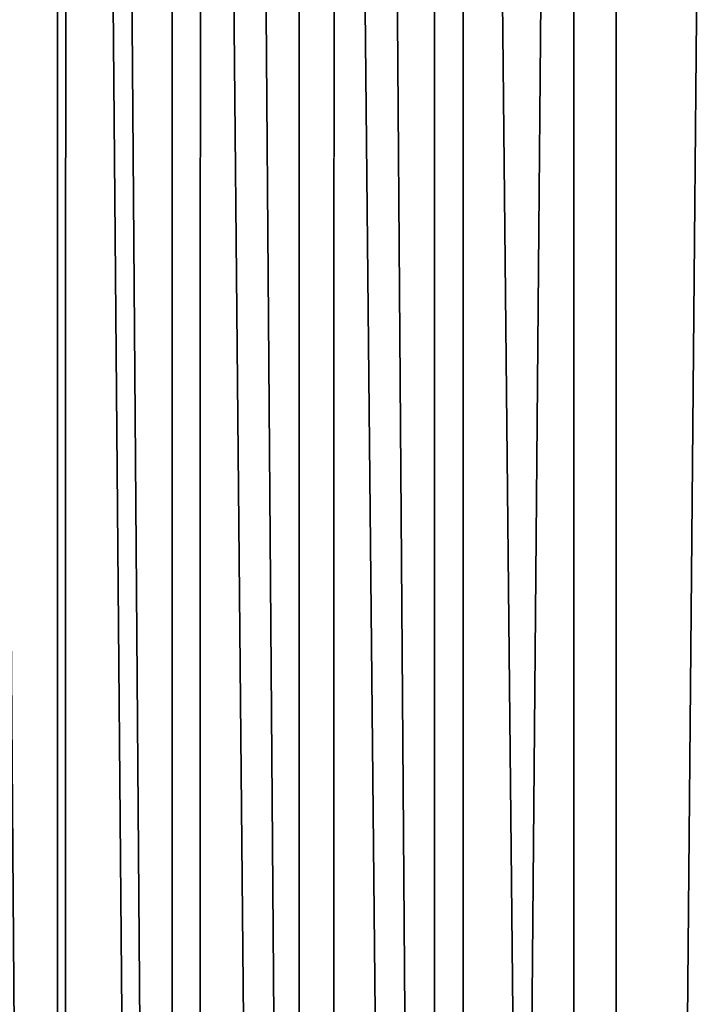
# Model space of a CAD drawing. Header units: metres. Extents: x -86 to 86, y -57 to 57.
# Tile 71 of 256: x -40.95 to -36.75, y -5.27 to 0.86. Entities that reach past the tile are written whole.
import ezdxf

# ---------------------------------------------------------------- set-up
doc = ezdxf.new("R2010")
doc.units = ezdxf.units.M
doc.layers.add('solid_125286', color=7, linetype='CONTINUOUS')

msp = doc.modelspace()

# ---------------------------------------------------------------- linework, layer by layer
at = {"layer": 'solid_125286'}
for points in [[(-36.251736, 54.994247, -2), (-36.251842, -54.994244, -2), (-37.237957, -54.868595, -2)], [(-36.251736, 54.994247, -2), (-37.237957, -54.868595, -2), (-37.237858, 54.868614, -2)], [(-37.237858, 54.868614, -2), (-37.237957, -54.868595, -2), (-38.18959, -54.581974, -2)], [(-37.237858, 54.868614, -2), (-38.18959, -54.581974, -2), (-38.189449, 54.582031, -2)], [(-38.990757, 54.3414, -2), (-38.189449, 54.582031, -2), (-38.18959, -54.581974, -2)], [(-41.475212, 54.449116, -2), (-40.668133, -54.275387, -2), (-41.49025, -54.453724, -2)], [(-40.65712, 54.273968, -2), (-40.668133, -54.275387, -2), (-41.475212, 54.449116, -2)], [(-38.990757, 54.3414, -2), (-38.994694, -54.340565, -2), (-39.821274, 54.237724, -2)], [(-38.990757, 54.3414, -2), (-38.18959, -54.581974, -2), (-38.994694, -54.340565, -2)], [(-40.65712, 54.273968, -2), (-39.82848, -54.237431, -2), (-40.668133, -54.275387, -2)], [(-39.821274, 54.237724, -2), (-39.82848, -54.237431, -2), (-40.65712, 54.273968, -2)], [(-39.821274, 54.237724, -2), (-38.994694, -54.340565, -2), (-39.82848, -54.237431, -2)], [(-38.368114, 42.424034, 105), (-37.5, -42.5, 105), (-37.5, 42.5, 105)], [(37.5, -42.5, 105), (-37.5, 42.5, 105), (-37.5, -42.5, 105)], [(37.5, -42.5, 105), (37.5, 42.5, 105), (-37.5, 42.5, 105)], [(-39.210239, 42.198383, 105), (-38.368114, -42.424034, 105), (-38.368114, 42.424034, 105)], [(-38.368114, 42.424034, 105), (-38.368114, -42.424034, 105), (-37.5, -42.5, 105)], [(-40.000019, 41.830116, 105), (-39.210236, -42.198387, 105), (-39.210239, 42.198383, 105)], [(-39.210239, 42.198383, 105), (-39.210236, -42.198387, 105), (-38.368114, -42.424034, 105)], [(-40.713818, 41.330288, 105), (-40.000019, -41.830116, 105), (-40.000019, 41.830116, 105)], [(-40.000019, 41.830116, 105), (-40.000019, -41.830116, 105), (-39.210236, -42.198387, 105)], [(-41.330288, 40.713818, 105), (-40.713818, -41.330288, 105), (-40.713818, 41.330288, 105)], [(-40.713818, 41.330288, 105), (-40.713818, -41.330288, 105), (-40.000019, -41.830116, 105)], [(-41.330288, 40.713818, 105), (-41.330288, -40.713818, 105), (-40.713818, -41.330288, 105)]]:
    msp.add_3dface(points, dxfattribs=at)

doc.saveas('drawing.dxf')
